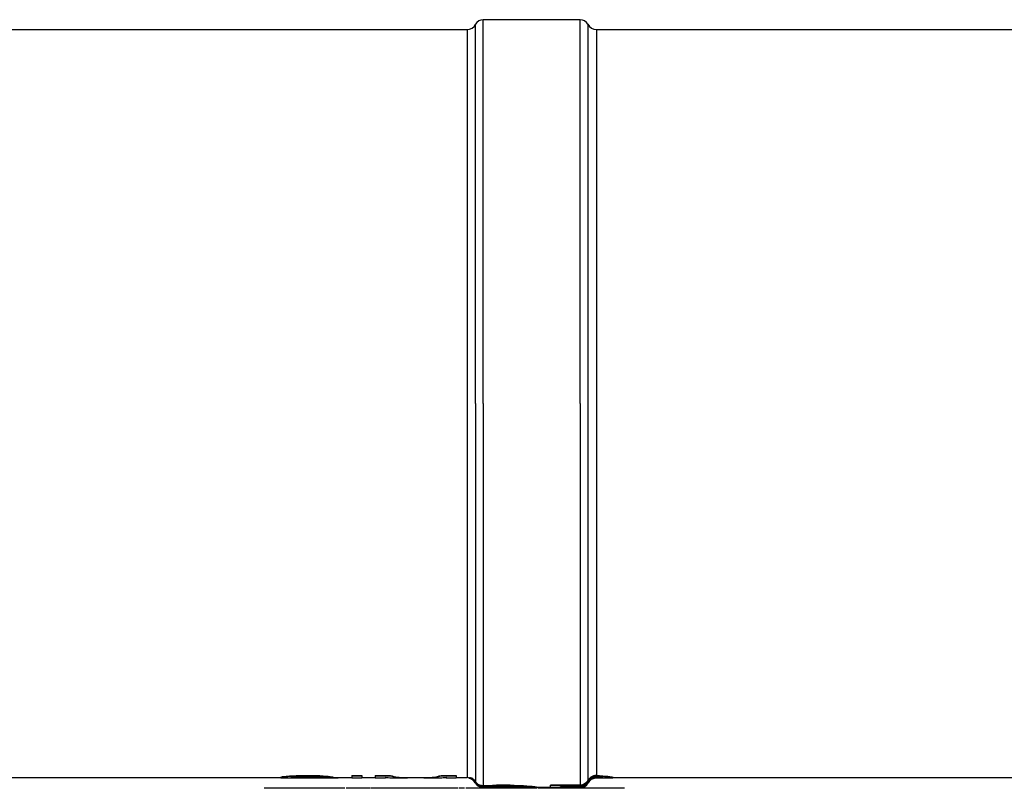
# Model space of a CAD drawing. Header units: millimetres. Extents: x 0 to 594, y 0 to 420.
# Tile 9 of 42: x 228 to 304, y 185 to 245. Entities that reach past the tile are written whole.
import ezdxf

# ---------------------------------------------------------------- set-up
doc = ezdxf.new("R2010")
doc.units = ezdxf.units.MM
doc.header["$LTSCALE"] = 32.67
doc.layers.get('0').update_dxf_attribs({"linetype": 'CONTINUOUS'})
for name, color, linetype in [('06_COURBES', 7, 'CONTINUOUS'), ('08_SURFACES', 7, 'CONTINUOUS'), ('AXES_REF', 7, 'CONTINUOUS')]:
    doc.layers.add(name, color=color, linetype=linetype)

msp = doc.modelspace()

# ---------------------------------------------------------------- linework, layer by layer
at = {"color": 7, "linetype": 'Continuous'}
for p, q in [((197.893, 243.877), (262.893, 243.877)), ((272.893, 243.877), (337.893, 243.877)), ((197.893, 186.027), (248.513, 186.027)), ((252.224, 186.027), (253.982, 186.027)), ((254.763, 186.027), (255.805, 186.027)), ((256.586, 186.027), (256.806, 186.027)), ((258.069, 186.027), (259.79, 186.027)), ((261.054, 186.027), (261.274, 186.027)), ((262.055, 186.027), (262.893, 186.027)), ((274.164, 186.027), (337.893, 186.027))]:
    msp.add_line(p, q, dxfattribs=at)
at = {"layer": '06_COURBES', "color": 4, "linetype": 'Continuous'}
for p, q in [((253.44, 185.202), (247.214, 185.202)), ((255.437, 185.202), (253.552, 185.202)), ((262.203, 185.202), (255.48, 185.202)), ((262.708, 185.202), (262.278, 185.202)), ((268.305, 185.202), (262.8, 185.202)), ((268.812, 185.202), (268.381, 185.202)), ((274.164, 185.202), (268.824, 185.202)), ((275.072, 185.202), (274.168, 185.202))]:
    msp.add_line(p, q, dxfattribs=at)
at = {"layer": '08_SURFACES', "color": 9, "linetype": 'Continuous'}
for p, q in [((272.232, 244.274), (272.232, 185.797)), ((262.893, 214.952), (262.893, 186.027)), ((263.555, 214.952), (263.555, 185.717)), ((264.143, 214.952), (264.143, 185.409)), ((271.643, 214.952), (271.643, 185.442)), ((272.893, 214.952), (272.893, 186.187)), ((263.533, 185.704), (263.533, 185.618)), ((272.254, 185.785), (272.254, 185.721)), ((272.893, 186.162), (272.893, 186.032)), ((272.893, 186.007), (272.893, 186.002)), ((264.143, 185.384), (264.143, 185.277)), ((271.643, 185.417), (271.643, 185.28)), ((271.643, 185.255), (271.643, 185.252)), ((272.232, 185.683), (272.232, 185.633)), ((272.254, 185.622), (272.254, 185.618))]:
    msp.add_line(p, q, dxfattribs=at)
at = {"layer": '08_SURFACES', "color": 7, "linetype": 'Continuous'}
for p, q in [((248.513, 186.075), (248.513, 186.024)), ((248.643, 186.11), (248.643, 186.085)), ((249.164, 186.156), (249.164, 186.13)), ((249.294, 186.042), (249.294, 186.029)), ((249.294, 186.002), (252.159, 186.002)), ((249.425, 186.04), (249.425, 186.015)), ((249.685, 186.182), (249.685, 186.157)), ((249.815, 186.033), (249.815, 186.008)), ((250.206, 186.196), (250.857, 186.196)), ((250.206, 186.196), (250.206, 186.171)), ((250.206, 186.171), (250.857, 186.171)), ((250.206, 186.095), (250.987, 186.095)), ((250.206, 186.031), (250.987, 186.031)), ((250.206, 186.031), (250.206, 186.006)), ((250.206, 186.006), (250.987, 186.006)), ((250.857, 186.196), (250.857, 186.171)), ((250.987, 186.031), (250.987, 186.006)), ((251.508, 186.182), (251.508, 186.157)), ((251.638, 186.029), (251.638, 186.004)), ((251.768, 186.05), (252.55, 186.05)), ((252.029, 186.143), (252.029, 186.118)), ((252.159, 186.027), (252.159, 186.002)), ((252.419, 186.1), (252.419, 186.075)), ((252.55, 186.075), (252.55, 186.05)), ((252.68, 186.027), (252.68, 186.006)), ((252.94, 186.027), (252.94, 186.019)), ((253.982, 186.196), (254.763, 186.196)), ((253.982, 186.196), (253.982, 186.002)), ((253.982, 186.171), (254.763, 186.171)), ((253.982, 186.002), (254.763, 186.002)), ((254.763, 186.196), (254.763, 186.002)), ((255.805, 186.196), (256.977, 186.196)), ((255.805, 186.196), (255.805, 186.002)), ((255.805, 186.171), (256.977, 186.171)), ((255.805, 186.002), (256.586, 186.002)), ((256.586, 186.058), (256.586, 186.002)), ((256.977, 186.196), (256.977, 186.171)), ((257.251, 186.002), (258.069, 186.002)), ((259.79, 186.002), (260.608, 186.002)), ((260.883, 186.196), (262.055, 186.196)), ((260.883, 186.196), (260.883, 186.171)), ((260.883, 186.171), (262.055, 186.171)), ((261.274, 186.058), (261.274, 186.002)), ((261.274, 186.002), (262.055, 186.002)), ((262.055, 186.196), (262.055, 186.002)), ((263.096, 185.973), (263.096, 186.016)), ((263.227, 185.996), (263.227, 185.968)), ((263.487, 185.818), (263.487, 185.775)), ((272.471, 186.065), (272.471, 186.035)), ((272.602, 185.971), (272.602, 185.944)), ((272.893, 186.187), (273.123, 186.182)), ((272.893, 186.162), (273.123, 186.157)), ((272.893, 186.098), (272.992, 186.095)), ((272.992, 186.033), (272.893, 186.032)), ((272.992, 186.008), (272.893, 186.007)), ((272.893, 186.002), (273.383, 186.002)), ((272.992, 186.033), (272.992, 186.008)), ((273.123, 186.182), (273.123, 186.157)), ((273.253, 186.04), (273.253, 186.015)), ((273.383, 186.05), (273.383, 186.029)), ((273.643, 186.143), (273.643, 186.118)), ((274.034, 186.1), (274.034, 186.075)), ((274.164, 186.075), (274.164, 186.024)), ((263.878, 185.305), (263.878, 185.322)), ((264.008, 185.416), (264.008, 185.391)), ((264.529, 185.428), (264.529, 185.403)), ((266.221, 185.442), (265.18, 185.442)), ((265.18, 185.442), (265.18, 185.417)), ((266.221, 185.417), (265.18, 185.417)), ((266.221, 185.343), (265.18, 185.343)), ((266.221, 185.442), (266.221, 185.417)), ((266.873, 185.428), (266.873, 185.403)), ((267.393, 185.402), (267.393, 185.377)), ((267.524, 185.252), (267.524, 185.269)), ((268.305, 185.252), (267.524, 185.252)), ((267.914, 185.358), (267.914, 185.333)), ((268.175, 185.323), (268.175, 185.298)), ((268.305, 185.252), (268.305, 185.294)), ((271.643, 185.442), (269.346, 185.442)), ((269.346, 185.252), (269.346, 185.442)), ((271.643, 185.417), (269.346, 185.417)), ((271.643, 185.252), (269.346, 185.252)), ((271.643, 185.354), (270.128, 185.354)), ((270.128, 185.255), (270.128, 185.354)), ((271.643, 185.28), (270.128, 185.28)), ((271.643, 185.255), (270.128, 185.255))]:
    msp.add_line(p, q, dxfattribs=at)
for centre, radius, start, end in [((262.893, 185.277), 0.725, 28.07249, 73.7295), ((262.962, 185.388), 0.679, 29.02761, 39.26881), ((262.958, 185.385), 0.658, 29.02214, 36.43002), ((271.643, 186.045), 0.691, 270.03915, 332.06472), ((272.893, 185.281), 0.75, 112.88875, 151.93133), ((272.895, 185.381), 0.726, 113.81995, 152.03335), ((272.893, 185.277), 0.725, 90, 151.92751), ((272.893, 185.281), 0.725, 113.72538, 151.93129), ((264.143, 185.943), 0.692, 208.07249, 247.41609), ((264.003, 185.773), 0.469, 254.49865, 270.60853), ((264.112, 186.063), 0.655, 260.886, 272.7771), ((264.11, 186.062), 0.679, 261.31827, 272.77452), ((264.085, 185.948), 0.648, 263.16845, 275.15614), ((271.643, 185.947), 0.667, 270.00139, 331.93241), ((271.643, 185.947), 0.692, 270.00139, 331.93241), ((271.643, 185.943), 0.692, 270, 331.92751)]:
    msp.add_arc(centre, radius, start, end, dxfattribs=at)
for centre, major_axis, ratio, start_param, end_param in [((248.106, 214.952), (0, 28.925), 0.244792, -3.084094, -3.065663), ((248.106, 214.952), (0, 28.95), 0.244792, -3.084144, -3.065729), ((248.79, 214.952), (0, 28.95), 0.244792, -3.180646, -3.162264), ((246.495, 214.952), (0, 28.925), 0.979167, -3.065663, -3.047207), ((246.495, 214.952), (0, 28.95), 0.979167, -3.065729, -3.047288), ((249.229, 214.952), (0, 28.95), 0.979167, -3.162264, -3.143889), ((243.826, 214.952), (56.645, 0), 0.510638, -1.47641, -1.46717), ((243.826, 214.952), (56.694, 0), 0.510638, -1.476492, -1.46726), ((249.294, 214.952), (56.694, 0), 0.510638, -1.573093, -1.570796), ((248.795, 214.952), (0, 28.95), 0.326389, -3.088744, -3.074939), ((249.707, 214.952), (0, 28.95), 0.326389, -3.185244, -3.171454), ((249.707, 214.952), (0, 28.925), 0.326389, -3.180919, -3.17148), ((246.593, 214.952), (42.52, 0), 0.680851, -1.504143, -1.494933), ((250.694, 214.952), (42.484, 0), 0.680851, -1.600684, -1.591486), ((250.694, 214.952), (42.52, 0), 0.680851, -1.600658, -1.591468), ((237.966, 214.952), (113.29, 0), 0.255319, -1.46717, -1.462547), ((237.966, 214.952), (113.388, 0), 0.255319, -1.46726, -1.462641), ((243.37, 214.952), (85.041, 0), 0.340425, -1.494933, -1.490325), ((251.573, 214.952), (84.967, 0), 0.340425, -1.591486, -1.586888), ((251.573, 214.952), (85.041, 0), 0.340425, -1.591468, -1.586874), ((266.156, 214.952), (141.612, 0), 0.204255, -1.679046, -1.674422), ((266.156, 214.952), (141.734, 0), 0.204255, -1.678952, -1.674333), ((257.823, 214.952), (85.041, 0), 0.340426, -1.651268, -1.64666), ((253.266, 214.952), (141.612, 0), 0.204255, -1.586888, -1.58229), ((253.266, 214.952), (141.734, 0), 0.204255, -1.586874, -1.58228), ((253.526, 214.952), (0, 28.95), 0.979167, -3.217456, -3.208246), ((255.414, 214.952), (37.763, 0), 0.765958, -1.674422, -1.660565), ((255.414, 214.952), (37.796, 0), 0.765958, -1.674333, -1.660488), ((252.582, 214.952), (0, 28.95), 0.489583, -3.208246, -3.199042), ((252.289, 214.952), (56.645, 0), 0.510638, -1.58229, -1.573095), ((252.289, 214.952), (56.694, 0), 0.510638, -1.58228, -1.573093), ((253.933, 214.952), (0, 28.925), 0.734375, -3.231362, -3.212912), ((253.933, 214.952), (0, 28.95), 0.734375, -3.231284, -3.212851), ((252.224, 214.952), (0, 28.925), 0.979167, -3.143891, -3.141593), ((252.224, 214.952), (0, 28.95), 0.979167, -3.143889, -3.125515), ((253.092, 214.952), (0, 28.925), 0.326389, -3.212912, -3.199091), ((253.092, 214.952), (0, 28.95), 0.326389, -3.212851, -3.199042), ((252.452, 214.952), (0, 28.95), 0.489583, -3.125515, -3.107135), ((257.251, 214.952), (0, 28.95), 0.370496, -3.203643, -3.141593), ((258.069, 214.952), (0, 28.925), 0.349702, -3.249842, -3.141593), ((258.069, 214.952), (0, 28.95), 0.349702, -3.249748, -3.100079), ((259.79, 214.952), (0, 28.95), 0.349703, 3.100079, 3.249748), ((259.79, 214.952), (0, 28.925), 0.349703, -3.141593, -3.033343), ((260.608, 214.952), (0, 28.95), 0.370496, -3.141593, -3.079542), ((275.271, 214.952), (0, 28.95), 0.979169, -3.222064, -3.212851), ((272.406, 214.952), (0, 28.925), 0.979169, -3.120903, -3.111705), ((272.406, 214.952), (0, 28.95), 0.979169, -3.120921, -3.111731), ((277.029, 214.952), (37.763, 0), 0.765956, -1.674422, -1.660565), ((277.029, 214.952), (37.796, 0), 0.765956, -1.674333, -1.660488), ((273.925, 214.952), (0, 28.95), 0.326384, -3.212851, -3.199042), ((272.971, 214.952), (0, 28.925), 0.326384, -3.111705, -3.099558), ((272.971, 214.952), (0, 28.95), 0.326384, -3.111731, -3.097942), ((273.383, 214.952), (37.796, 0), 0.765956, -1.570796, -1.563906), ((275.548, 214.952), (0, 28.925), 0.734375, -3.231362, -3.212912), ((275.548, 214.952), (0, 28.95), 0.734375, -3.231284, -3.212851), ((273.497, 214.952), (0, 28.95), 0.734375, -3.134703, -3.116326), ((274.707, 214.952), (0, 28.925), 0.326384, -3.212912, -3.199091), ((274.707, 214.952), (0, 28.95), 0.326384, -3.212851, -3.199042), ((273.795, 214.952), (0, 28.95), 0.326384, -3.116326, -3.102539), ((258.669, 214.952), (58.113, 0), 0.510639, -1.476462, -1.469798), ((258.669, 214.952), (58.162, 0), 0.510639, -1.476542, -1.469884), ((263.01, 214.952), (0, 29.7), 0.652775, -3.083084, -3.076625), ((261.436, 214.952), (43.622, 0), 0.680851, -1.505828, -1.496852), ((249.88, 214.952), (145.284, 0), 0.204255, -1.469798, -1.465293), ((249.88, 214.952), (145.406, 0), 0.204255, -1.469884, -1.465382), ((256.065, 214.952), (116.325, 0), 0.255319, -1.496852, -1.492361), ((281.521, 214.952), (145.284, 0), 0.204255, -1.676299, -1.671794), ((281.521, 214.952), (145.406, 0), 0.204255, -1.67621, -1.671709), ((275.336, 214.952), (116.325, 0), 0.255319, -1.649231, -1.644741), ((269.965, 214.952), (43.622, 0), 0.680851, -1.644741, -1.635764), ((272.732, 214.952), (58.113, 0), 0.510639, -1.671794, -1.66279), ((272.732, 214.952), (58.162, 0), 0.510639, -1.671709, -1.662712), ((268.392, 214.952), (0, 29.7), 0.652775, -3.206561, -3.193106), ((270.063, 214.952), (0, 29.675), 0.979169, -3.233586, -3.2156), ((270.063, 214.952), (0, 29.7), 0.979169, -3.233509, -3.215537), ((267.768, 214.952), (0, 29.7), 0.244794, -3.193106, -3.175179), ((268.988, 214.952), (0, 29.675), 0.489582, -3.2156, -3.197637), ((268.988, 214.952), (0, 29.7), 0.489582, -3.215537, -3.197589), ((268.5, 214.952), (0, 29.675), 0.195835, -3.197637, -3.175208), ((268.5, 214.952), (0, 29.7), 0.195835, -3.197589, -3.175179)]:
    msp.add_ellipse(centre, major_axis=major_axis, ratio=ratio, start_param=start_param, end_param=end_param, dxfattribs=at)
for points in [[(263.227, 185.996), (263.184, 186.005), (263.14, 186.011), (263.096, 186.016)], [(263.096, 185.99), (263.14, 185.985), (263.184, 185.978), (263.227, 185.968)], [(272.471, 186.065), (272.372, 185.998), (272.288, 185.903), (272.232, 185.797)], [(272.254, 185.785), (272.305, 185.883), (272.382, 185.97), (272.471, 186.035)], [(272.893, 186.098), (272.795, 186.101), (272.693, 186.083), (272.602, 186.045)], [(272.893, 186.032), (272.794, 186.032), (272.693, 186.011), (272.602, 185.971)], [(272.602, 185.944), (272.693, 185.985), (272.794, 186.007), (272.893, 186.007)]]:
    msp.add_open_spline(points, degree=3, dxfattribs=at)
for points, knots in [([(263.487, 185.818), (263.468, 185.84), (263.392, 185.914), (263.298, 185.969), (263.227, 185.996)], [0, 0, 0, 0, 0.277166, 1, 1, 1, 1]), ([(263.227, 185.968), (263.25, 185.959), (263.348, 185.913), (263.435, 185.841), (263.487, 185.775)], [0, 0, 0, 0, 0.228036, 1, 1, 1, 1]), ([(263.533, 185.704), (263.583, 185.613), (263.724, 185.464), (263.917, 185.4), (264.008, 185.391)], [0, 0, 0, 0, 0.530737, 1, 1, 1, 1]), ([(264.008, 185.416), (263.921, 185.426), (263.738, 185.488), (263.603, 185.631), (263.555, 185.717)], [0, 0, 0, 0, 0.469316, 1, 1, 1, 1]), ([(272.232, 185.797), (272.176, 185.692), (272.004, 185.508), (271.762, 185.442), (271.643, 185.442)], [0, 0, 0, 0, 0.500045, 1, 1, 1, 1]), ([(271.643, 185.417), (271.767, 185.417), (272.018, 185.486), (272.196, 185.676), (272.254, 185.785)], [0, 0, 0, 0, 0.499955, 1, 1, 1, 1]), ([(272.893, 186.187), (272.819, 186.188), (272.67, 186.169), (272.533, 186.106), (272.471, 186.065)], [0, 0, 0, 0, 0.499246, 1, 1, 1, 1]), ([(272.471, 186.035), (272.533, 186.077), (272.669, 186.143), (272.819, 186.163), (272.893, 186.162)], [0, 0, 0, 0, 0.500811, 1, 1, 1, 1])]:
    msp.add_open_spline(points, degree=3, knots=knots, dxfattribs=at)
at = {"layer": 'AXES_REF', "color": 9, "linetype": 'Continuous'}
for p, q in [((264.143, 214.952), (264.143, 244.627)), ((271.643, 214.952), (271.643, 244.627)), ((262.893, 243.877), (262.893, 214.952)), ((263.555, 214.952), (263.555, 244.274)), ((272.893, 243.877), (272.893, 214.952))]:
    msp.add_line(p, q, dxfattribs=at)
at = {"layer": 'AXES_REF', "color": 7, "linetype": 'Continuous'}
for p, q in [((271.643, 244.627), (264.143, 244.627)), ((267.47, 185.277), (264.143, 185.277)), ((269.346, 185.277), (268.305, 185.277))]:
    msp.add_line(p, q, dxfattribs=at)
for centre, radius, start, end in [((264.143, 243.96), 0.667, 90, 151.92751), ((271.643, 243.96), 0.667, 28.07249, 90), ((262.893, 244.627), 0.75, 270, 331.92751), ((272.893, 244.627), 0.75, 208.07249, 270), ((262.893, 185.277), 0.75, 74.28614, 90), ((264.143, 185.943), 0.667, 252.1313, 270)]:
    msp.add_arc(centre, radius, start, end, dxfattribs=at)

doc.saveas('drawing.dxf')
